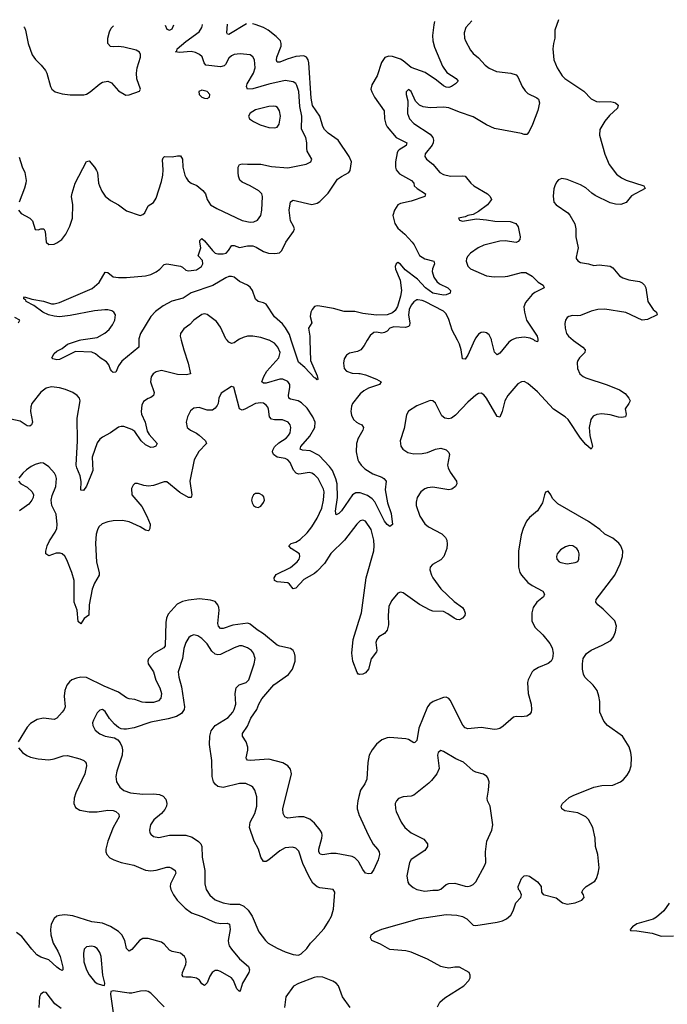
# Model space of a CAD drawing. Header units: inches. Extents: x 1771504 to 1971212, y 471788 to 643615.
# Tile 242 of 256: x 1797474 to 1802296, y 635054 to 642388. Entities that reach past the tile are written whole.
import ezdxf

# ---------------------------------------------------------------- set-up
doc = ezdxf.new("R2010")
doc.units = ezdxf.units.IN
doc.header["$MEASUREMENT"] = 0
for name, color, linetype in [('B7693', 7, 'Continuous'), ('B7694', 7, 'Continuous'), ('B8603', 7, 'Continuous'), ('B8604', 7, 'Continuous')]:
    doc.layers.add(name, color=color, linetype=linetype)

msp = doc.modelspace()

# ---------------------------------------------------------------- linework, layer by layer
at = {"layer": 'B7693', "color": 5}
for points, elevation in [([(1798675.9, 640000), (1798694.9, 639930), (1798729, 639830), (1798746.8, 639750), (1798716.9, 639743.1), (1798650, 639744.5), (1798530, 639774), (1798490, 639765.6), (1798468, 639750), (1798453.3, 639726.7), (1798447.4, 639690), (1798474, 639610), (1798470.3, 639590), (1798450, 639573), (1798430, 639567.1), (1798396.7, 639543.3), (1798384.1, 639515.9), (1798378.3, 639470), (1798381.3, 639450), (1798407.9, 639390), (1798423.6, 639323.6), (1798439, 639298.9), (1798496.3, 639230), (1798488.2, 639211.8), (1798470, 639203), (1798450, 639202), (1798410, 639221.5), (1798377.6, 639250), (1798330, 639320.4), (1798310, 639336.1), (1798250, 639357.7), (1798230, 639358.9), (1798210, 639353), (1798150, 639311.1), (1798090, 639279.2), (1798070, 639262.6), (1798050, 639235.1), (1798013.8, 639130), (1798017.4, 639030), (1797970, 638912.3), (1797950, 638880.9), (1797930, 638884), (1797931, 638949), (1797925, 638990), (1797898.4, 639050), (1797894.1, 639070), (1797903.5, 639250), (1797901.2, 639418.8), (1797923.6, 639550), (1797918.4, 639570), (1797902.9, 639590), (1797870, 639611.3), (1797814.6, 639634.6), (1797770, 639646.6), (1797710, 639652.4), (1797670, 639643), (1797630, 639613.6), (1797564.9, 639530), (1797555.8, 639504.2), (1797553.4, 639470), (1797568.4, 639390), (1797562, 639370), (1797550, 639359.5), (1797530, 639362.9), (1797476.6, 639396.6), (1797408.5, 639411.5)], 460), ([(1798360.9, 640000), (1798361.3, 639950), (1798235.3, 639844.7), (1798210.3, 639810), (1798190, 639762.7), (1798170, 639760.9), (1798160.9, 639770), (1798150, 639782.7), (1798137.4, 639817.4), (1798120.8, 639840.8), (1798074, 639870), (1798038.6, 639898.6), (1798011.5, 639911.5), (1797890, 639915.6), (1797770, 639858), (1797750, 639854.5), (1797721.6, 639861.6), (1797713.2, 639870), (1797730, 639902.8), (1797750, 639919.1), (1797790, 639938.8), (1797830, 639970.7), (1797920.2, 640000)], 440), ([(1799097.6, 640000), (1799070, 639980.4), (1799050, 639975.1), (1799030, 639985.1), (1799017.9, 640000)], 460), ([(1800000, 638863.2), (1799976.1, 638863.9), (1799951.2, 638848.8), (1799870, 638729.8), (1799850, 638709.8), (1799830, 638700.9), (1799826.2, 638726.2), (1799839.1, 638830), (1799839, 638930), (1799828.8, 638968.8), (1799803.1, 639030), (1799781.1, 639061.1), (1799702.9, 639142.9), (1799635.8, 639175.9), (1799580.7, 639180.7), (1799562.6, 639190), (1799568, 639210), (1799633.7, 639286.3), (1799672.4, 639350), (1799674.7, 639390), (1799657.8, 639430), (1799613.4, 639493.4), (1799573.1, 639533.1), (1799548.1, 639548.1), (1799490, 639562.2), (1799479.1, 639570), (1799475.9, 639590), (1799486.6, 639650), (1799484.8, 639670), (1799470, 639693.5), (1799432.7, 639710), (1799410, 639710.5), (1799310, 639680.7), (1799290, 639680.4), (1799278, 639690), (1799291.4, 639730), (1799313.3, 639770), (1799404.2, 639870), (1799414, 639910), (1799396.8, 639950), (1799370, 639978), (1799331.4, 640000)], 460), ([(1799635.2, 640000), (1799640.4, 639850), (1799690, 639734.8), (1799694, 639710), (1799693.2, 639706.8), (1799690, 639706), (1799678.4, 639718.4), (1799670, 639719.5), (1799597.6, 639797.6), (1799550, 639838), (1799496.4, 640000)], 440), ([(1800000, 639922.1), (1799990, 639916.2), (1799930, 639902.9), (1799907.3, 639890), (1799890, 639862), (1799884.4, 639830), (1799890.6, 639790), (1799907.3, 639770), (1799950, 639755.3), (1800000, 639752.4)], 460), ([(1800000, 638644.4), (1799984.9, 638630), (1799892.9, 638510), (1799790, 638412), (1799742.8, 638337.2), (1799690, 638280.2), (1799670, 638262.7), (1799590, 638218.5), (1799530, 638153.7), (1799510, 638147.6), (1799483.5, 638183.5), (1799470, 638192.5), (1799390, 638201.5), (1799372, 638210), (1799369.7, 638230), (1799384.2, 638255.8), (1799490, 638308.1), (1799539.4, 638350), (1799553.8, 638370), (1799560.3, 638390), (1799556.8, 638410), (1799494.7, 638450), (1799477.6, 638470), (1799494.5, 638485.5), (1799530, 638496.8), (1799563.1, 638516.9), (1799614.6, 638565.4), (1799650, 638610.2), (1799690, 638674.7), (1799723, 638750), (1799735.9, 638810), (1799741.4, 638870), (1799736.5, 638890), (1799697.2, 638970), (1799670, 638998.7), (1799650, 639010.7), (1799630, 639015.3), (1799570, 639004.3), (1799550, 639003.9), (1799531.4, 639011.4), (1799512.4, 639032.4), (1799488.6, 639088.6), (1799470.7, 639110.7), (1799450, 639119.6), (1799389.9, 639129.9), (1799364.1, 639150), (1799357, 639170), (1799358.1, 639181.9), (1799370, 639206), (1799404.1, 639235.9), (1799457.6, 639270), (1799476.5, 639290), (1799487, 639310), (1799493.1, 639350), (1799488.3, 639370), (1799473, 639390), (1799430, 639406.8), (1799370, 639407.4), (1799350, 639412), (1799332.9, 639430), (1799327.1, 639487.1), (1799321.3, 639501.3), (1799310, 639517.4), (1799290, 639530.8), (1799270, 639535.3), (1799230, 639529.8), (1799150, 639486.1), (1799130, 639479.8), (1799110, 639489.7), (1799068, 639650), (1799050, 639656), (1798974.1, 639605.9), (1798957.4, 639570), (1798951.5, 639530), (1798945, 639515), (1798930, 639494.7), (1798910, 639479.7), (1798870, 639479.1), (1798810, 639499.7), (1798770, 639495.6), (1798745.9, 639474.1), (1798722.4, 639430), (1798712.2, 639390), (1798721.6, 639350), (1798744.9, 639330), (1798790, 639309.1), (1798810, 639294.3), (1798858.4, 639250), (1798863.7, 639230), (1798808.5, 639171.5), (1798772.9, 639110), (1798741, 638950), (1798755.8, 638850), (1798750.3, 638829.7), (1798730, 638828.4), (1798666, 638866), (1798570, 638945.1), (1798550, 638945.6), (1798470, 638919.1), (1798434.1, 638914.1), (1798397.2, 638917.2), (1798350, 638933.2), (1798330, 638934), (1798318, 638922), (1798305.2, 638894.8), (1798307.7, 638850), (1798382, 638762), (1798420.9, 638690), (1798444.2, 638630), (1798442.8, 638597.2), (1798436, 638584), (1798430, 638579.5), (1798410, 638584.7), (1798371.4, 638611.4), (1798290, 638648.8), (1798238.8, 638658.8), (1798170, 638656.1), (1798130, 638648.4), (1798087.5, 638632.5), (1798064.2, 638610), (1798052.1, 638587.9), (1798043.2, 638556.8), (1798038.2, 638490), (1798046.1, 638346.1), (1798066.3, 638270), (1798065.7, 638250), (1798030.1, 638189.9), (1798014.2, 638145.8), (1797991.1, 638030), (1797988.6, 637951.4), (1797952.8, 637927.2), (1797930, 637889), (1797910, 637905.2), (1797901.5, 637990), (1797879, 638050), (1797878.1, 638210), (1797860.8, 638270), (1797824.3, 638364.3), (1797810, 638391), (1797790, 638409.8), (1797774.6, 638414.6), (1797745.9, 638414.1), (1797690, 638394.7), (1797668.8, 638408.8), (1797667.9, 638430), (1797677.1, 638470), (1797694.5, 638505.5), (1797738.5, 638570), (1797750, 638598.8), (1797753.2, 638626.8), (1797745.1, 638705.1), (1797712.8, 638770), (1797707.6, 638810), (1797715.6, 638844.4), (1797741.6, 638910), (1797747.3, 638970), (1797742.9, 638990), (1797731.8, 639010), (1797690, 639058), (1797650, 639085.1), (1797630, 639087.3), (1797590, 639075.6), (1797559, 639061), (1797524.7, 639035.3), (1797496, 639010), (1797467.9, 638972.1)], 480), ([(1800000, 639588.8), (1799951.4, 639530), (1799943.9, 639510), (1799938.6, 639470), (1799943.5, 639443.5), (1799960.3, 639410), (1799981.6, 639390), (1800000, 639380.9)], 460), ([(1800000, 639278.1), (1799995.2, 639270), (1799982, 639230), (1799979.7, 639170), (1799991.4, 639110), (1800000, 639095.8)], 460), ([(1797466, 638950), (1797481, 638930), (1797530, 638905.5), (1797565.5, 638870), (1797575.5, 638850), (1797573.4, 638830), (1797564.4, 638810), (1797540.7, 638779.3), (1797471.2, 638728.8)], 480), ([(1800000, 636113.4), (1799997.7, 636117.7), (1799970, 636144.4), (1799950, 636155.2), (1799830, 636176.2), (1799790, 636175.9), (1799730, 636166.2), (1799711, 636171), (1799702.4, 636190), (1799701.1, 636210), (1799723.5, 636290), (1799726.6, 636310), (1799722.7, 636330), (1799712, 636350), (1799670, 636403), (1799633.5, 636433.5), (1799590, 636450.9), (1799550, 636450.9), (1799470, 636441.1), (1799447.6, 636450), (1799434.8, 636474.8), (1799432.3, 636510), (1799498.7, 636770), (1799490, 636804), (1799469.3, 636830), (1799432.7, 636852.7), (1799330, 636880.3), (1799189, 636869), (1799171.1, 636871.1), (1799162.4, 636882.4), (1799160.4, 636890), (1799172.2, 636947.8), (1799171.4, 636970), (1799160.3, 637010), (1799134, 637050), (1799133.3, 637070), (1799170, 637126.5), (1799195.9, 637184.1), (1799240.2, 637250), (1799254, 637290), (1799277.1, 637330), (1799366.4, 637433.6), (1799474.2, 637510), (1799505.3, 637550), (1799525.1, 637610), (1799526.1, 637646.1), (1799520.5, 637670), (1799510, 637689.4), (1799490, 637704.7), (1799410, 637721), (1799390, 637729), (1799290, 637812.9), (1799242.6, 637842.6), (1799190, 637885.7), (1799171.6, 637891.6), (1799062.1, 637877.9), (1798990, 637854.2), (1798970, 637852.2), (1798954.2, 637870), (1798948.6, 637890), (1798960.3, 637990), (1798956.8, 638010), (1798949.7, 638030), (1798930, 638055.1), (1798895.2, 638064.8), (1798813.1, 638073.1), (1798730, 638064.1), (1798686.4, 638053.6), (1798645.7, 638034.3), (1798580, 637960), (1798566.5, 637930), (1798561.5, 637898.5), (1798556.1, 637723.9), (1798546.7, 637710), (1798472.3, 637667.7), (1798433.7, 637626.3), (1798428.9, 637610), (1798430.3, 637590), (1798470.1, 637530.1), (1798487.7, 637467.7), (1798516.1, 637410), (1798529.3, 637370), (1798525.6, 637334.4), (1798506.9, 637313.1), (1798470, 637302.7), (1798410, 637301.1), (1798384.7, 637304.7), (1798330, 637323.1), (1798290, 637328.6), (1798270, 637337.4), (1798210, 637378.2), (1798102.4, 637422.4), (1797970, 637488.7), (1797930.2, 637489.8), (1797897, 637483), (1797862, 637470), (1797843.4, 637456.6), (1797823.7, 637430), (1797808.8, 637390), (1797805.5, 637350), (1797811.3, 637270), (1797804.4, 637250), (1797790, 637229.7), (1797750, 637184.2), (1797730, 637176.3), (1797650, 637186), (1797604.4, 637175.6), (1797553.9, 637146.1), (1797530, 637118), (1797463, 637010)], 520), ([(1800000, 637512), (1799994, 637514), (1799985.6, 637525.6), (1799955.6, 637610), (1799947.3, 637670), (1799956.2, 637770), (1800000, 637908.5)], 480), ([(1797464.7, 636964.7), (1797494, 636930), (1797526.4, 636906.4), (1797554.4, 636894.4), (1797610, 636881.1), (1797690, 636875.6), (1797730, 636882.8), (1797796.5, 636903.5), (1797830, 636906), (1797922.1, 636882.1), (1797950.4, 636870), (1797960.2, 636860.2), (1797968.7, 636850), (1797971.6, 636830), (1797959.2, 636770), (1797891.5, 636630), (1797879.6, 636590), (1797877.6, 636550), (1797890, 636518.8), (1797920.3, 636500.3), (1797990, 636487.4), (1798050, 636487.3), (1798130, 636499.7), (1798170, 636497.5), (1798190.4, 636490), (1798211.8, 636470), (1798214.3, 636450), (1798170.2, 636370), (1798131.1, 636270), (1798116.1, 636210), (1798115.6, 636190), (1798122.6, 636170), (1798145.5, 636145.5), (1798175.5, 636130), (1798230, 636109.3), (1798324, 636090), (1798410, 636052.4), (1798450, 636048.1), (1798490, 636052.9), (1798570, 636076.2), (1798590, 636074.7), (1798607.5, 636067.5), (1798631.8, 636050), (1798635.3, 636030), (1798597.7, 635950), (1798594.3, 635930), (1798598.3, 635910), (1798618.5, 635870), (1798645.8, 635830), (1798705.5, 635770), (1798753.9, 635733.9), (1798830, 635706.6), (1798930, 635662), (1798970, 635656.3), (1799017.5, 635657.5), (1799035.8, 635650), (1799042.2, 635610), (1799027.3, 635530), (1799027.5, 635510), (1799034.4, 635490), (1799050, 635464.9), (1799110, 635393.1), (1799176.4, 635336.4), (1799185.3, 635310), (1799178.9, 635290), (1799133.4, 635210), (1799118.7, 635161.3), (1799110, 635149.5), (1799090, 635169.5), (1799066.6, 635230), (1799050.7, 635250.7), (1798970, 635298.7), (1798950, 635306), (1798930, 635304.2), (1798907.2, 635290), (1798890, 635263.7), (1798870, 635213.2), (1798850, 635192.7), (1798830, 635206), (1798812.9, 635232.9), (1798790, 635248), (1798750, 635256.8), (1798710, 635254.7), (1798690, 635259.3), (1798684.7, 635270), (1798686, 635290), (1798709.7, 635350), (1798712.4, 635370), (1798709.7, 635390), (1798700.5, 635410), (1798670, 635433.7), (1798610, 635446.8), (1798590, 635456.8), (1798550, 635502.2), (1798530, 635517.7), (1798430, 635545), (1798390, 635542.8), (1798366.5, 635530), (1798310, 635461.7), (1798288.3, 635448.3), (1798270, 635469.2), (1798256.5, 635530), (1798235.2, 635570), (1798210, 635595), (1798150, 635633.2), (1798090, 635658.9), (1798010, 635667.5), (1797870, 635712.4), (1797810, 635719.1), (1797770, 635716.3), (1797750, 635709), (1797730, 635692.5), (1797708, 635650), (1797702.5, 635610), (1797706.6, 635570), (1797723, 635510), (1797758, 635450), (1797774.6, 635410), (1797795.5, 635330), (1797794.4, 635310), (1797790, 635306), (1797770, 635314.3), (1797750, 635329.8), (1797690, 635384), (1797630, 635404.5), (1797602.3, 635422.3), (1797563.4, 635463.4), (1797490, 635558.3), (1797450, 635588)], 520), ([(1800000, 636602.1), (1799991.5, 636570), (1799986.2, 636530), (1799987.5, 636510), (1799999.3, 636470), (1800000, 636468.4)], 520), ([(1799934.8, 635030), (1799878.7, 635110), (1799847.8, 635190), (1799830, 635211.6), (1799806.3, 635226.3), (1799730, 635256.4), (1799690, 635258.3), (1799666.5, 635253.5), (1799550, 635209.6), (1799512, 635188), (1799455.3, 635110), (1799445.3, 635030)], 540), ([(1797783.2, 635023.2), (1797736.4, 635056.4), (1797670, 635140.9), (1797650, 635143.7), (1797630, 635129.2), (1797621.3, 635110), (1797616.4, 635030)], 540), ([(1798550, 635035.5), (1798450, 635137.6), (1798430, 635149.6), (1798410, 635154.7), (1798372.7, 635152.7), (1798310, 635137.2), (1798290, 635136.4), (1798170, 635155.1), (1798152, 635150), (1798150.7, 635129.3), (1798169, 634990)], 540)]:
    msp.add_lwpolyline(points, dxfattribs=dict(at, elevation=elevation))
for points, elevation in [([(1799230, 638859.3), (1799216, 638850), (1799204, 638830), (1799198.8, 638810), (1799204, 638790), (1799216, 638770), (1799230, 638758.8), (1799250, 638754.8), (1799270, 638764), (1799290, 638791.3), (1799295.6, 638810), (1799292.9, 638832.9), (1799284.1, 638844.1), (1799258, 638858)], 520), ([(1798770, 637804.7), (1798750, 637798), (1798733.7, 637786.3), (1798710.3, 637750), (1798696.9, 637703.1), (1798685.2, 637630), (1798654.9, 637530), (1798658.5, 637490), (1798678.2, 637418.2), (1798701.3, 637270), (1798699, 637250), (1798679.4, 637220.6), (1798641.5, 637198.5), (1798580.2, 637179.8), (1798450, 637155.1), (1798326.5, 637113.5), (1798270, 637102.6), (1798250, 637103), (1798230, 637105.6), (1798210, 637114.7), (1798179.8, 637139.8), (1798142.2, 637182.2), (1798110, 637235.1), (1798090, 637249.3), (1798070, 637243.7), (1798050, 637225.2), (1798022.4, 637170), (1798016.4, 637150), (1798018.4, 637130), (1798036.2, 637096.2), (1798070, 637068.5), (1798110, 637052), (1798178.6, 637038.6), (1798203.6, 637023.6), (1798222.5, 637002.5), (1798235.3, 636975.3), (1798239.6, 636950), (1798237.6, 636910), (1798196.9, 636790), (1798188.9, 636750), (1798194.3, 636710), (1798218.9, 636670), (1798250, 636646), (1798298, 636630), (1798390, 636619.6), (1798470, 636620.3), (1798515.8, 636615.8), (1798543, 636603), (1798561.5, 636581.5), (1798570.3, 636550), (1798567.2, 636530), (1798555.5, 636504.5), (1798530, 636474), (1798473.3, 636426.7), (1798448.8, 636390), (1798440.4, 636350), (1798443.8, 636330), (1798450, 636320.7), (1798470, 636303.8), (1798510, 636295.8), (1798590, 636314.6), (1798710, 636313.4), (1798757.6, 636297.6), (1798806, 636266), (1798822.4, 636250), (1798830.3, 636230), (1798831.4, 636150), (1798852.8, 636050), (1798851.4, 635950), (1798863.2, 635910), (1798890, 635866.7), (1798930, 635832.9), (1798988.7, 635808.7), (1799040.1, 635800.1), (1799110, 635799.4), (1799143.9, 635783.9), (1799174.6, 635754.6), (1799204.7, 635710), (1799254.2, 635594.2), (1799303.1, 635530), (1799323.8, 635510), (1799390, 635472), (1799450, 635444.9), (1799510, 635424.9), (1799550, 635419.1), (1799570, 635430.6), (1799610.8, 635469.2), (1799639.5, 635510), (1799670, 635538), (1799741.3, 635618.7), (1799773.6, 635670), (1799794.5, 635710), (1799810, 635762), (1799821.2, 635890), (1799809.2, 635909.2), (1799710, 635920.5), (1799690, 635928), (1799656.4, 635956.4), (1799627, 636007), (1799582, 636102), (1799553.2, 636193.2), (1799530, 636217.2), (1799504.9, 636224.9), (1799450, 636220.3), (1799410, 636196.8), (1799330, 636129.7), (1799310, 636118), (1799290, 636118.4), (1799270, 636149.2), (1799250.9, 636210), (1799219.7, 636270), (1799184.2, 636370), (1799189.8, 636410), (1799224.1, 636475.9), (1799238.8, 636530), (1799238.8, 636598.8), (1799225.1, 636650), (1799210.7, 636670.7), (1799199.1, 636679.1), (1799157.3, 636697.3), (1799110, 636697.2), (1798988.7, 636668.7), (1798950, 636676.9), (1798930.8, 636690.8), (1798917.4, 636710), (1798906.2, 636750), (1798903.5, 636870), (1798886.6, 636990), (1798889.8, 637050), (1798898.7, 637090), (1798929.9, 637130.1), (1799025.6, 637190), (1799061, 637230), (1799071.9, 637250), (1799083.1, 637290), (1799078.9, 637370), (1799085.1, 637410), (1799107.5, 637432.5), (1799159.5, 637450), (1799180.4, 637470), (1799220.4, 637590), (1799226.6, 637630), (1799215.4, 637670), (1799199.6, 637690), (1799170, 637709.7), (1799130, 637724.2), (1799110, 637723), (1799070, 637708.3), (1798970, 637658.4), (1798950, 637656.8), (1798930, 637662), (1798905.4, 637685.4), (1798870, 637738), (1798830, 637778), (1798799.5, 637799.5)], 540), ([(1798010, 635487.3), (1797970, 635482.7), (1797954.9, 635465.1), (1797948.7, 635431.3), (1797950.3, 635370), (1797970, 635310.7), (1797990, 635274), (1798030, 635224), (1798050, 635208), (1798090, 635196), (1798106, 635194), (1798108.7, 635211.3), (1798093.6, 635270), (1798079.7, 635410), (1798070, 635439), (1798051.8, 635470), (1798030, 635481.6)], 540)]:
    msp.add_lwpolyline(points, close=True, dxfattribs=dict(at, elevation=elevation))
at = {"layer": 'B7694', "color": 5}
for points, elevation in [([(1797464.9, 640970), (1797483.9, 640943.9), (1797550, 640910.3), (1797570, 640890.4), (1797590, 640826), (1797610, 640822.4), (1797630.4, 640830.4), (1797654, 640830), (1797663.7, 640810), (1797670, 640731.3), (1797690, 640713), (1797730, 640716.3), (1797750, 640724.9), (1797787.9, 640752.1), (1797816.2, 640790), (1797847.6, 640850), (1797866, 640910), (1797869.7, 641009.7), (1797859.7, 641070), (1797863.3, 641096.7), (1797887.3, 641170), (1797970, 641330.8), (1797990, 641337.3), (1798030, 641290.4), (1798045.4, 641265.4), (1798052, 641250), (1798061.1, 641170), (1798067.4, 641150), (1798085.3, 641110), (1798110, 641074.9), (1798150, 641042.4), (1798210.3, 641010.3), (1798270, 640963.8), (1798370, 640930.5), (1798390, 640936.3), (1798406, 640950), (1798430, 641001), (1798470, 641026), (1798490, 641058), (1798530, 641184), (1798539.3, 641230), (1798542.5, 641270), (1798536.1, 641343.9), (1798541, 641359), (1798551.6, 641368.4), (1798610, 641365.7), (1798650, 641375.3), (1798670, 641374.4), (1798686.4, 641350), (1798689.2, 641290), (1798703.2, 641230), (1798712.7, 641210), (1798728.7, 641188.7), (1798750, 641171.7), (1798792.3, 641152.3), (1798836.7, 641116.7), (1798856.9, 641090), (1798870.3, 641050), (1798895.5, 641010), (1798942.4, 640982.4), (1799130, 640891.7), (1799190, 640879.5), (1799217.7, 640882.3), (1799244.4, 640895.6), (1799269.6, 640930), (1799277.7, 640970), (1799281.1, 641070), (1799275.8, 641090), (1799253.5, 641113.5), (1799190, 641151.1), (1799130, 641176.9), (1799113.1, 641193.1), (1799102.9, 641222.9), (1799099.8, 641250), (1799100.9, 641290), (1799109.7, 641310), (1799130, 641315), (1799170, 641310.9), (1799270, 641312.9), (1799350, 641295), (1799470, 641283.9), (1799608, 641312), (1799641.2, 641330), (1799649.4, 641350), (1799615.4, 641410), (1799611.3, 641430), (1799612.4, 641470), (1799604.8, 641510), (1799572.4, 641572.4), (1799575.8, 641670), (1799560.8, 641740.8), (1799552.2, 641852.2), (1799538.3, 641898.3), (1799530, 641912.1), (1799510, 641925.8), (1799450, 641934.1), (1799330, 641908.2), (1799210, 641873.5), (1799171, 641871), (1799162.2, 641890), (1799167.5, 641910), (1799215.7, 641990), (1799226, 642030), (1799221.1, 642090), (1799210, 642112), (1799190, 642125.6), (1799114.9, 642134.9), (1799070, 642129.7), (1799050, 642119.8), (1799030, 642102), (1799006.1, 642053.9), (1798996.5, 642043.5), (1798970, 642036.3), (1798858.7, 642050), (1798846.6, 642066.6), (1798832.3, 642112.3), (1798813.3, 642130), (1798784, 642144), (1798750, 642151.4), (1798664, 642144), (1798635.1, 642150), (1798642.8, 642157.2), (1798646.4, 642170), (1798710, 642225.7), (1798810, 642296.9), (1798830.6, 642329.4), (1798834.8, 642350), (1798834.5, 642352.1)], 460), ([(1797920.2, 640000), (1797930, 640003.2), (1798050, 640021.1), (1798107.4, 640052.6), (1798139, 640081), (1798165.3, 640114.7), (1798183, 640150), (1798187.8, 640190), (1798173.6, 640210), (1798158.6, 640218.6), (1798130, 640227.6), (1798108.1, 640228.1), (1798030, 640220.6), (1797850, 640185.4), (1797770, 640175.8), (1797730, 640178.6), (1797688.4, 640190), (1797646.8, 640210), (1797579.2, 640259.2), (1797522.4, 640290), (1797518.8, 640298.8), (1797504.2, 640310), (1797503.6, 640316.4), (1797510, 640322.8), (1797565.3, 640305.3), (1797650.3, 640290.3), (1797710, 640270.8), (1797730, 640271), (1797770, 640281), (1798013.7, 640386.3), (1798066.6, 640430), (1798110, 640506.8), (1798130, 640504), (1798170, 640473.4), (1798208.4, 640468.4), (1798270, 640467.6), (1798410, 640479.2), (1798450, 640490.2), (1798490, 640511.2), (1798516.4, 640530), (1798550, 640565.7), (1798570, 640570.2), (1798671.8, 640551.8), (1798685.7, 640545.7), (1798710, 640522.4), (1798730, 640517.5), (1798790, 640524.8), (1798826.4, 640550), (1798837.4, 640570), (1798835.6, 640595.6), (1798802.7, 640630), (1798821.4, 640690), (1798814, 640730), (1798815.5, 640744.5), (1798830, 640758.8), (1798850, 640741.6), (1798908.3, 640668.3), (1798930, 640650.2), (1798950, 640643.2), (1798990, 640642.9), (1799010.3, 640649.7), (1799029.1, 640670), (1799050, 640704.6), (1799054.6, 640705.4), (1799070, 640705.4), (1799110, 640691.3), (1799170, 640703.9), (1799210, 640703.7), (1799234.6, 640694.6), (1799290, 640662.7), (1799326.7, 640650), (1799374.5, 640645.5), (1799408.7, 640651.3), (1799426.3, 640670), (1799455.4, 640730), (1799513, 640810), (1799519.6, 640830), (1799513.6, 640850), (1799491.2, 640890), (1799487.3, 640910), (1799481, 640970), (1799490, 641030.8), (1799510, 641043), (1799650, 641012.4), (1799690, 641021.6), (1799710, 641034.9), (1799770, 641096), (1799840.3, 641199.7), (1799870, 641221.3), (1799925.1, 641250), (1799934.8, 641265.2), (1799944.7, 641330), (1799927.3, 641370), (1799844.5, 641490), (1799770, 641543.7), (1799743.9, 641570), (1799730, 641593.3), (1799709.2, 641670), (1799655.3, 641750), (1799643, 641803), (1799627, 642067), (1799621.9, 642090), (1799610.6, 642110), (1799590, 642120.2), (1799530, 642114.9), (1799464.6, 642095.4), (1799410, 642070.9), (1799391.4, 642071.4), (1799386.1, 642086.1), (1799388.5, 642110), (1799420.8, 642190), (1799422, 642210), (1799415.3, 642230), (1799384.1, 642264.1), (1799323.8, 642310), (1799290, 642330.4), (1799226.5, 642353.5), (1799208.3, 642357.2)], 440), ([(1797504.4, 642334), (1797508.9, 642328.9), (1797517, 642310), (1797536, 642210), (1797567.2, 642127.2), (1797591.4, 642091.4), (1797634.4, 642050), (1797666.7, 642010), (1797676.5, 641990), (1797703, 641890), (1797714, 641870), (1797738.8, 641850), (1797790, 641834.9), (1797850, 641827.6), (1797952.1, 641827.9), (1797970, 641832.7), (1797999.3, 641850), (1798070, 641910.6), (1798090, 641922), (1798130, 641930.6), (1798156.7, 641916.7), (1798210, 641858), (1798264.9, 641824.9), (1798290, 641827.3), (1798365.2, 641854.8), (1798374, 641870), (1798347.2, 641947.2), (1798342.9, 641990), (1798347.3, 642030), (1798373.6, 642110), (1798374.5, 642130), (1798367, 642147), (1798341.2, 642161.2), (1798250, 642184.2), (1798210, 642189.6), (1798170, 642186), (1798150, 642189.6), (1798131.2, 642211.2), (1798129.7, 642250.3), (1798141.3, 642298.7), (1798155.4, 642324.6), (1798171.4, 642343.1)], 480), ([(1798556.7, 642348.3), (1798570, 642318), (1798590, 642310.4), (1798610, 642321.3), (1798622.5, 642349.2)], 480), ([(1799162.2, 642356.6), (1799030, 642276.9), (1799020.4, 642280.4), (1799015.6, 642290), (1799021.1, 642354.7)], 440), ([(1797470, 641364.7), (1797493.3, 641293.3), (1797512.6, 641250), (1797521.1, 641190), (1797520.3, 641170), (1797510, 641134), (1797470, 641029.3)], 460), ([(1799496.4, 640000), (1799482.4, 640042.4), (1799453.1, 640093.1), (1799430, 640122.7), (1799370, 640173.6), (1799308, 640268), (1799290, 640279.5), (1799249.7, 640289.7), (1799230, 640306), (1799207.3, 640370), (1799190, 640396), (1799171.3, 640411.3), (1799110, 640438.7), (1799069.8, 640469.8), (1799050, 640475.8), (1799030, 640474.3), (1799010, 640466.1), (1798910.9, 640409.1), (1798750, 640353.3), (1798690, 640314.6), (1798607.5, 640292.5), (1798542.6, 640257.4), (1798484.5, 640215.5), (1798450, 640177.8), (1798374, 640050), (1798360.8, 640010), (1798360.9, 640000)], 440), ([(1800000, 640207.4), (1799970, 640214.2), (1799890, 640213.8), (1799810, 640236.2), (1799710, 640255.4), (1799690, 640257.7), (1799670, 640251.8), (1799651.3, 640230), (1799641.5, 640210), (1799636.5, 640176.5), (1799648.2, 640130), (1799624.9, 640090), (1799634.2, 640030), (1799635.2, 640000)], 440), ([(1799017.9, 640000), (1799010, 640009.7), (1798970, 640098), (1798939, 640139), (1798870, 640191.5), (1798850, 640196.9), (1798830, 640193), (1798770.4, 640150), (1798741.1, 640118.9), (1798695.8, 640084.2), (1798670.5, 640049.5), (1798667.7, 640030), (1798675.9, 640000)], 460), ([(1797464, 640130), (1797474, 640150), (1797438, 640170)], 460), ([(1799331.4, 640000), (1799330, 640000.8), (1799270, 640019.8), (1799210, 640031.7), (1799170, 640029.8), (1799138.6, 640021.4), (1799110, 640008.8), (1799097.6, 640000)], 460)]:
    msp.add_lwpolyline(points, dxfattribs=dict(at, elevation=elevation))
at = {"layer": 'B7694', "color": 5, "elevation": 480}
for points in [[(1798830, 641864), (1798807.7, 641852.3), (1798811, 641830), (1798830, 641811), (1798850, 641802.8), (1798870, 641801), (1798888, 641810), (1798888.7, 641830), (1798870, 641852.7)], [(1799364.9, 641744.9), (1799330, 641742.7), (1799230, 641717.3), (1799190, 641691.6), (1799177.1, 641670), (1799185.5, 641650), (1799213.7, 641630), (1799265.1, 641605.1), (1799330, 641586), (1799370, 641583.4), (1799390, 641588), (1799406.8, 641610), (1799416.5, 641670), (1799408.2, 641710), (1799393.9, 641733.9), (1799381.1, 641741.1)]]:
    msp.add_lwpolyline(points, close=True, dxfattribs=at)
at = {"layer": 'B8603', "color": 5}
for points, elevation in [([(1800062.2, 640000), (1800039.4, 639960.6), (1800013.4, 639930), (1800000, 639922.1)], 460), ([(1801594.9, 640000), (1801597.6, 639997.6), (1801668.4, 639950), (1801684.9, 639930), (1801682, 639910), (1801642.6, 639870), (1801629, 639850), (1801625.3, 639834.7), (1801626.7, 639790), (1801644.9, 639750), (1801670.3, 639730), (1801690, 639720.9), (1801847.3, 639667.3), (1801940.7, 639630), (1801983.4, 639603.4), (1802010.6, 639570), (1802018.8, 639550), (1802010.8, 639530), (1801982.8, 639490), (1801990.8, 639450), (1801984.7, 639430), (1801954.4, 639425.6), (1801932.1, 639427.9), (1801870, 639445.9), (1801810, 639453), (1801771.8, 639448.2), (1801744.7, 639435.3), (1801726.7, 639410), (1801715.4, 639350), (1801719.7, 639290), (1801740.3, 639210), (1801730, 639189.6), (1801690, 639224.2), (1801650, 639269.8), (1801558.4, 639410), (1801535.4, 639430), (1801447.7, 639487.7), (1801330, 639616.8), (1801258.9, 639678.9), (1801230, 639693.6), (1801210, 639691.6), (1801184.1, 639675.9), (1801109, 639590), (1801086.9, 639550), (1801066.7, 639470), (1801050, 639427), (1801030, 639431.8), (1800950, 639569.6), (1800930, 639594), (1800910, 639605.1), (1800890, 639602.9), (1800870, 639591.6), (1800810, 639538), (1800718.3, 639441.7), (1800690, 639421.1), (1800670, 639414.3), (1800640.4, 639420.4), (1800617.8, 639437.8), (1800571.1, 639531.1), (1800549.5, 639549.5), (1800530, 639552), (1800430, 639511.1), (1800369, 639471), (1800354.3, 639445.7), (1800337.8, 639342.2), (1800308.2, 639250), (1800312.4, 639212.4), (1800327.7, 639190), (1800363.8, 639163.8), (1800410, 639154.6), (1800470, 639156), (1800510, 639163.6), (1800570, 639188.9), (1800610, 639196.5), (1800650, 639184.4), (1800670, 639164.7), (1800673.4, 639150), (1800660.2, 639070), (1800663.2, 639050), (1800678.7, 639018.7), (1800727.2, 638950), (1800728.7, 638930), (1800719.3, 638910), (1800690.7, 638890), (1800670, 638886), (1800550, 638905), (1800510, 638901.8), (1800490, 638893.8), (1800461.1, 638870), (1800433.1, 638830), (1800425.4, 638794.6), (1800426.5, 638770), (1800454, 638690), (1800490, 638632.2), (1800517.1, 638610), (1800617.1, 638557.1), (1800643.9, 638530), (1800653.4, 638510), (1800657.5, 638482.5), (1800654.9, 638450), (1800633, 638390), (1800610, 638363.9), (1800548, 638330), (1800530.4, 638310), (1800528.7, 638290), (1800539.5, 638250), (1800549.3, 638229.3), (1800609.4, 638149.4), (1800710, 638055.3), (1800770.2, 638010.2), (1800784.4, 637990), (1800792.1, 637967.9), (1800787.7, 637950), (1800770, 637929.3), (1800750, 637918.4), (1800730, 637920.9), (1800708.5, 637930), (1800662.8, 637962.8), (1800630, 637979.4), (1800550, 637983.2), (1800530, 637988.7), (1800450, 638032.1), (1800330, 638119.5), (1800310, 638123.7), (1800290, 638115.4), (1800241.9, 638058.1), (1800223.4, 638016.6), (1800216.9, 637950), (1800219.3, 637880.8), (1800210, 637839.7), (1800190, 637814.6), (1800149, 637791), (1800132.3, 637770), (1800126.9, 637750), (1800133.1, 637690), (1800130, 637679), (1800092, 637628), (1800070, 637549.6), (1800050, 637522), (1800030, 637512), (1800006, 637510), (1800000, 637512)], 480), ([(1800861.4, 640000), (1800810, 639889.5), (1800790, 639859.5), (1800770, 639862), (1800761.4, 639930), (1800747.9, 639970), (1800732.9, 640000)], 460), ([(1801137.2, 640000), (1801115.1, 639984.9), (1801050, 639903.6), (1801030, 639892), (1801010, 639912.7), (1800987.5, 640000)], 460), ([(1801331.7, 640000), (1801330.6, 639989.4), (1801310, 639995.1), (1801305.5, 640000)], 460), ([(1800000, 639752.4), (1800010, 639751.8), (1800050, 639742.4), (1800130.4, 639710), (1800164.9, 639690), (1800154, 639670), (1800070, 639643.2), (1800036.5, 639623.5), (1800010, 639600.9), (1800000, 639588.8)], 460), ([(1800000, 639380.9), (1800022, 639370), (1800034.9, 639350), (1800030.2, 639330), (1800000, 639278.1)], 460), ([(1800000, 639095.8), (1800015.6, 639070), (1800042.9, 639042.9), (1800104.2, 639004.2), (1800170, 638980.9), (1800186.4, 638970), (1800201.6, 638950), (1800194.1, 638885.9), (1800212, 638790), (1800240.4, 638710), (1800250, 638628), (1800230, 638614), (1800210, 638626.6), (1800190, 638653.2), (1800117.4, 638797.4), (1800099.5, 638819.5), (1800062.8, 638842.8), (1800010, 638863), (1800000, 638863.2)], 460), ([(1800585.3, 635034.7), (1800603.6, 635070), (1800638.4, 635101.6), (1800781.2, 635190), (1800819, 635230), (1800829, 635250), (1800829, 635270), (1800822, 635290), (1800750, 635329.4), (1800714, 635330), (1800670, 635323.5), (1800630, 635329.7), (1800610, 635335.4), (1800509.6, 635390), (1800390, 635442.3), (1800350, 635450.7), (1800230, 635461.7), (1800160.7, 635500.7), (1800097, 635530), (1800085.6, 635550), (1800091.6, 635570), (1800117.6, 635590), (1800170, 635612.9), (1800450, 635691.6), (1800650, 635722.9), (1800730, 635717), (1800770, 635707), (1800802.8, 635690), (1800850, 635644.3), (1800870, 635640.5), (1801030, 635664.3), (1801070, 635675.8), (1801099.6, 635690), (1801130, 635716.4), (1801148.4, 635750), (1801168.4, 635810), (1801204.7, 635850), (1801209.7, 635870), (1801198, 635898), (1801187, 635910), (1801186.6, 635930), (1801210, 635991.3), (1801230, 636011), (1801250, 636014), (1801270, 636007.3), (1801330, 635966.4), (1801357.4, 635930), (1801360.3, 635890), (1801372.7, 635872.7), (1801467.9, 635847.9), (1801516.3, 635810), (1801550, 635799.6), (1801609, 635810), (1801659.3, 635830), (1801676, 635850), (1801673.2, 635870), (1801659, 635890), (1801669.5, 635910), (1801691.6, 635930), (1801756.9, 635970), (1801768.4, 635990), (1801781.3, 636030), (1801788.2, 636070), (1801779.3, 636170), (1801761.6, 636230), (1801759.8, 636290), (1801742.2, 636370), (1801710, 636429.6), (1801690, 636450.8), (1801630, 636479.3), (1801533.9, 636493.9), (1801509.7, 636509.7), (1801505.1, 636530), (1801517, 636550), (1801537.6, 636570), (1801566, 636594), (1801594.5, 636610), (1801750, 636670.3), (1801810, 636683.6), (1801890, 636686.5), (1801947, 636710), (1801970, 636728.8), (1801998.4, 636761.6), (1802014.2, 636790), (1802027.7, 636830), (1802030.9, 636890.9), (1802025.7, 636930), (1802011.7, 636971.7), (1801963, 637050), (1801850, 637129.8), (1801823.1, 637163.1), (1801794.2, 637230), (1801795, 637310), (1801787.2, 637350), (1801773.2, 637390), (1801744.2, 637430), (1801682, 637490), (1801671.7, 637511.7), (1801664.3, 637550), (1801663.8, 637590), (1801671, 637629), (1801694.3, 637665.7), (1801728.7, 637691.3), (1801812.2, 637727.8), (1801875.5, 637764.5), (1801895.1, 637790), (1801911.1, 637828.9), (1801917.4, 637870), (1801905.4, 637910), (1801818.3, 637998.3), (1801778.4, 638030), (1801764.5, 638050), (1801767.3, 638070), (1801906, 638250), (1801944.2, 638335.8), (1801961.6, 638390), (1801964.2, 638430), (1801951.3, 638470), (1801935.1, 638490), (1801890, 638525.1), (1801830, 638554.7), (1801792.8, 638590), (1801709.6, 638650), (1801481.9, 638781.9), (1801442.6, 638822.6), (1801430, 638849), (1801410, 638875.3), (1801390, 638868.7), (1801380.7, 638850), (1801366.8, 638790), (1801330.7, 638730), (1801270, 638680.7), (1801248.3, 638651.7), (1801222.3, 638597.7), (1801208.5, 638551.5), (1801188, 638430), (1801189.2, 638310), (1801198.8, 638270), (1801210.2, 638250), (1801256.9, 638196.9), (1801290, 638172.8), (1801368.7, 638130), (1801381.1, 638110), (1801374, 638090), (1801325.5, 638050), (1801298.2, 638010), (1801287.1, 637970), (1801288.3, 637910), (1801310, 637862), (1801370, 637804.9), (1801422.4, 637742.4), (1801438.5, 637710), (1801446, 637670), (1801442.2, 637630), (1801430.7, 637609.2), (1801408.8, 637591.2), (1801338, 637562), (1801300.9, 637539.1), (1801290, 637529.4), (1801260.3, 637470), (1801255.6, 637450), (1801259.1, 637370), (1801282, 637290), (1801285.5, 637250), (1801281.7, 637230), (1801270, 637211.8), (1801250, 637200.5), (1801210, 637195.1), (1801170, 637198), (1801150, 637192.8), (1801074.6, 637125.4), (1801050, 637108.8), (1801030, 637102.5), (1801010, 637101.6), (1800910, 637115.8), (1800810, 637106.6), (1800790, 637114.3), (1800773.3, 637133.3), (1800680.4, 637320.4), (1800670, 637332), (1800650, 637341.6), (1800630, 637339.7), (1800552.7, 637310), (1800528.7, 637291.3), (1800511.6, 637270), (1800446.1, 637110), (1800430, 637019.3), (1800415.1, 637004.9), (1800410, 637001.6), (1800370, 637025.4), (1800350, 637030.9), (1800230, 637041.5), (1800210, 637039.2), (1800170, 637023.1), (1800130, 636991.2), (1800097.4, 636950), (1800076, 636910), (1800065.7, 636854.3), (1800057.8, 636730), (1800043.5, 636696.5), (1800012.1, 636647.9), (1800000, 636602.1)], 520), ([(1800000, 637908.5), (1800019.4, 637970), (1800054.5, 638230), (1800111.3, 638431.3), (1800114, 638470), (1800110.6, 638510), (1800089.8, 638590), (1800050, 638651.6), (1800030, 638660.5), (1800010, 638654), (1800000, 638644.4)], 480), ([(1800000, 636468.4), (1800070.2, 636310), (1800106.2, 636246.2), (1800138.7, 636210), (1800150.4, 636190), (1800153.4, 636170), (1800143.2, 636130), (1800110, 636058), (1800090, 636027.6), (1800070, 636025.6), (1800050, 636031.6), (1800030, 636057.6), (1800000, 636113.4)], 520), ([(1802310, 635806.8), (1802269.4, 635750), (1802217, 635703), (1802190, 635688.7), (1802070, 635652.2), (1802037, 635630), (1802019.3, 635610), (1802022.9, 635602.9), (1802070, 635601.6), (1802183.1, 635583.1), (1802250, 635562.3), (1802342.6, 635562.6)], 480)]:
    msp.add_lwpolyline(points, dxfattribs=dict(at, elevation=elevation))
at = {"layer": 'B8603', "color": 5, "elevation": 540}
for points in [[(1801568.9, 638471.1), (1801537.6, 638462.4), (1801500.9, 638439.1), (1801477.3, 638410), (1801470.7, 638390), (1801474.8, 638370), (1801490.5, 638350.5), (1801503.7, 638343.7), (1801550, 638334.4), (1801610, 638343.8), (1801630, 638351.3), (1801638, 638370), (1801639.6, 638410), (1801635.1, 638430), (1801622, 638450), (1801593.2, 638470)], [(1800610, 636945.2), (1800591, 636930), (1800585.5, 636910), (1800597.1, 636810), (1800579.3, 636770), (1800539.7, 636720.3), (1800520.2, 636699.8), (1800410, 636611.2), (1800390, 636605.1), (1800330, 636599.5), (1800293.4, 636586.6), (1800278.8, 636570), (1800270.6, 636549.4), (1800272.7, 636510), (1800278.4, 636490), (1800315.3, 636410), (1800341.3, 636370), (1800390, 636331.6), (1800483.2, 636283.2), (1800510.3, 636250), (1800510.3, 636230), (1800490, 636200.5), (1800390, 636131.5), (1800376.4, 636110), (1800357.1, 636010), (1800363.4, 635963.4), (1800370.4, 635950.4), (1800402.8, 635922.8), (1800430, 635907.7), (1800490, 635895.8), (1800550, 635903.7), (1800590, 635903.1), (1800610, 635912.4), (1800650, 635945.3), (1800670, 635952.9), (1800715.1, 635955.1), (1800790, 635934), (1800810, 635932.4), (1800830, 635934.9), (1800850, 635946), (1800870, 635965.5), (1800938, 636090), (1800943.9, 636110), (1800942.3, 636190), (1800951.3, 636270), (1800989.6, 636350), (1800996.3, 636390), (1800978, 636530), (1800958, 636570), (1800954.5, 636590), (1800965.1, 636650), (1800969.4, 636710), (1800960.1, 636740.1), (1800951.8, 636751.8), (1800927.8, 636767.8), (1800870, 636783), (1800850, 636792.8), (1800777.7, 636857.7), (1800721.8, 636881.8), (1800630, 636938)]]:
    msp.add_lwpolyline(points, close=True, dxfattribs=at)
at = {"layer": 'B8604', "color": 5}
for points, elevation in [([(1800562.3, 642375.7), (1800556.9, 642350), (1800549, 642270), (1800551.3, 642230), (1800563.7, 642183.7), (1800622.6, 642042.6), (1800654.9, 641994.9), (1800724.9, 641950), (1800738.8, 641930), (1800718.8, 641910), (1800690, 641891.6), (1800670, 641884.4), (1800650, 641885.6), (1800630, 641894.5), (1800578, 641938), (1800493.8, 641993.8), (1800390, 642032.4), (1800330, 642082.4), (1800310, 642093.3), (1800250, 642114.8), (1800222.2, 642117.8), (1800193.7, 642106.3), (1800167, 642070), (1800134.7, 641970), (1800096.1, 641903.9), (1800089.2, 641870.8), (1800095.2, 641850), (1800116.3, 641810), (1800188.1, 641710), (1800189.4, 641650), (1800199.8, 641610), (1800210.2, 641590), (1800277.5, 641510), (1800357, 641470), (1800352.7, 641450), (1800300.5, 641419.5), (1800290.1, 641409.9), (1800284.1, 641395.9), (1800271.9, 641330), (1800271, 641290), (1800276.1, 641270), (1800300.8, 641240.8), (1800392.2, 641190), (1800408, 641170), (1800410.6, 641150), (1800432.7, 641130), (1800495.5, 641090), (1800490.7, 641070), (1800390, 641035.4), (1800310, 641019.3), (1800290, 641008.3), (1800263.9, 640970), (1800253, 640930), (1800267.7, 640870), (1800290, 640834.7), (1800342.2, 640790), (1800395.6, 640730), (1800410.9, 640710), (1800452.2, 640632.2), (1800490, 640607.6), (1800558, 640590), (1800561.6, 640570), (1800547.9, 640532.1), (1800546.5, 640513.5), (1800556.9, 640470), (1800579.2, 640439.2), (1800600.7, 640420.7), (1800661, 640390), (1800676.7, 640376.7), (1800682.8, 640370), (1800678.8, 640350), (1800650, 640338), (1800630, 640336.9), (1800550, 640352), (1800496.8, 640390), (1800435.3, 640455.3), (1800344.7, 640524.7), (1800310, 640567.8), (1800290, 640579.6), (1800276.3, 640570), (1800270.4, 640549.6), (1800272.9, 640530), (1800307.2, 640447.2), (1800316.6, 640370), (1800310, 640327.6), (1800288.2, 640251.8), (1800270, 640220.9), (1800250, 640203.7), (1800210, 640189.9), (1800130, 640186.8), (1800030, 640200.6), (1800000, 640207.4)], 440), ([(1800841.8, 642379.5), (1800795.5, 642330), (1800782.4, 642290), (1800786.7, 642250), (1800794, 642230), (1800830, 642160.7), (1800850, 642135.5), (1800890, 642103), (1800939.3, 642050), (1800970, 642027.2), (1801023.4, 642003.4), (1801130.2, 641990.2), (1801170, 641977.1), (1801183.1, 641963.1), (1801215.8, 641890), (1801237.1, 641857.1), (1801258.4, 641838.4), (1801325.8, 641805.8), (1801336.6, 641796.6), (1801344, 641770), (1801331.9, 641711.9), (1801293.4, 641606.6), (1801265.6, 641550), (1801250, 641531.9), (1801230, 641532), (1801210, 641540.8), (1801010, 641578.2), (1800950, 641606), (1800850, 641664.3), (1800750, 641698.6), (1800670, 641732), (1800630, 641736.5), (1800530, 641732), (1800479.2, 641739.2), (1800450, 641751.5), (1800421.6, 641781.6), (1800390, 641854), (1800370, 641869), (1800351, 641850), (1800350.7, 641830), (1800363.4, 641783.4), (1800362, 641690), (1800377, 641650), (1800410, 641614), (1800530, 641536.5), (1800550.2, 641510), (1800554.8, 641490), (1800553.2, 641470), (1800546.3, 641453.7), (1800492.9, 641390), (1800490.3, 641370), (1800502.4, 641350), (1800550, 641313.1), (1800602.6, 641250), (1800630, 641234.4), (1800681.7, 641221.7), (1800770, 641225.2), (1800790, 641222), (1800832, 641170), (1800856.4, 641150), (1800958.4, 641090), (1800977.1, 641070), (1800988, 641050), (1800957.6, 641010), (1800890, 640959.6), (1800850, 640938), (1800812, 640930), (1800790, 640919), (1800742, 640910), (1800750, 640894), (1800770, 640888), (1800876.2, 640903.8), (1800950, 640898.3), (1801012.1, 640887.9), (1801126, 640886), (1801167.3, 640870), (1801184.9, 640844.9), (1801200.4, 640770), (1801197.1, 640750), (1801184.9, 640735.1), (1801170, 640729.7), (1801090, 640740.7), (1801050, 640738.6), (1800930, 640709.2), (1800887.6, 640690), (1800830.3, 640650), (1800810, 640627), (1800800.9, 640610), (1800797.4, 640590), (1800810, 640553.4), (1800830, 640533.4), (1800950, 640480.6), (1801008, 640472), (1801090, 640475.5), (1801110, 640477.4), (1801210, 640505.3), (1801243.8, 640503.8), (1801290, 640478.7), (1801333.9, 640433.9), (1801370.7, 640410), (1801378.8, 640390), (1801310, 640356.8), (1801290, 640340.3), (1801239.3, 640280.7), (1801227.6, 640250), (1801232.5, 640210), (1801248.7, 640150), (1801326.4, 640030), (1801332.5, 640007.5), (1801331.7, 640000)], 460), ([(1801486.2, 642388.3), (1801458.9, 642310), (1801458.7, 642250), (1801447.6, 642210), (1801443.2, 642170), (1801450.2, 642090), (1801475.2, 642030), (1801514.6, 641970), (1801532.9, 641950), (1801675.5, 641855.5), (1801730, 641799.5), (1801770, 641779.6), (1801790, 641776.1), (1801870, 641778.2), (1801894.4, 641774.4), (1801910.6, 641770), (1801931.4, 641751.4), (1801925.3, 641730), (1801866.3, 641673.7), (1801830, 641631.2), (1801793.8, 641570), (1801791.4, 641528.6), (1801830, 641387.7), (1801864.4, 641310), (1801917.5, 641237.5), (1801954.9, 641210), (1801990, 641192.6), (1802121, 641150), (1802130.8, 641130), (1802030, 641076.3), (1801990, 641026.3), (1801950, 641012.4), (1801910, 641013.3), (1801870, 641024.2), (1801758.9, 641078.9), (1801734.9, 641094.9), (1801690, 641136), (1801650, 641158.5), (1801550, 641198), (1801510, 641204.5), (1801484.9, 641195.1), (1801470, 641177.2), (1801459.3, 641150), (1801452.3, 641127.7), (1801446.9, 641073.1), (1801450.4, 641030), (1801468.6, 641008.6), (1801556.3, 640950), (1801571.7, 640931.7), (1801606.9, 640866.9), (1801614, 640830), (1801615.3, 640770), (1801633, 640690), (1801618.8, 640618.8), (1801618.8, 640610), (1801630, 640591.3), (1801650, 640578.8), (1801710, 640570.7), (1801750, 640557.3), (1801790, 640561.6), (1801870, 640551.8), (1801890, 640540.3), (1801941.3, 640481.3), (1801965.5, 640465.5), (1802010, 640450.3), (1802090, 640437), (1802110, 640428.2), (1802126.4, 640410), (1802136.4, 640390), (1802150.4, 640290), (1802190, 640230.5), (1802216.3, 640210), (1802220.7, 640190), (1802150, 640154.3), (1802110, 640149.7), (1801986.3, 640206.3), (1801830, 640231.6), (1801778, 640230), (1801730, 640216.5), (1801650, 640185.1), (1801630, 640181.7), (1801590, 640184.2), (1801562.6, 640177.4), (1801550, 640169.2), (1801539.3, 640150), (1801534.4, 640125.6), (1801535.8, 640090), (1801546.7, 640050), (1801560.4, 640030), (1801594.9, 640000)], 480), ([(1800732.9, 640000), (1800695.3, 640075.3), (1800670, 640154), (1800650, 640198), (1800630, 640217.4), (1800490, 640288.6), (1800470, 640296.8), (1800439, 640301), (1800430, 640300.3), (1800410, 640286), (1800390, 640261.4), (1800374.1, 640230), (1800368.4, 640188.4), (1800377.9, 640130), (1800375.9, 640110), (1800370, 640103.7), (1800345.8, 640094.2), (1800258.6, 640101.4), (1800230.1, 640089.9), (1800210, 640069), (1800190, 640057), (1800170, 640053.6), (1800130, 640061.5), (1800110, 640058.9), (1800083.4, 640036.6), (1800062.2, 640000)], 460), ([(1800987.5, 640000), (1800985.9, 640005.9), (1800970, 640039.6), (1800950, 640056.3), (1800930, 640061.3), (1800910, 640057.6), (1800890, 640045.1), (1800870, 640018.4), (1800861.4, 640000)], 460), ([(1801305.5, 640000), (1801302.8, 640002.8), (1801274.8, 640014.8), (1801230, 640024.2), (1801170, 640016.1), (1801150, 640008.7), (1801137.2, 640000)], 460)]:
    msp.add_lwpolyline(points, dxfattribs=dict(at, elevation=elevation))

doc.saveas('drawing.dxf')
